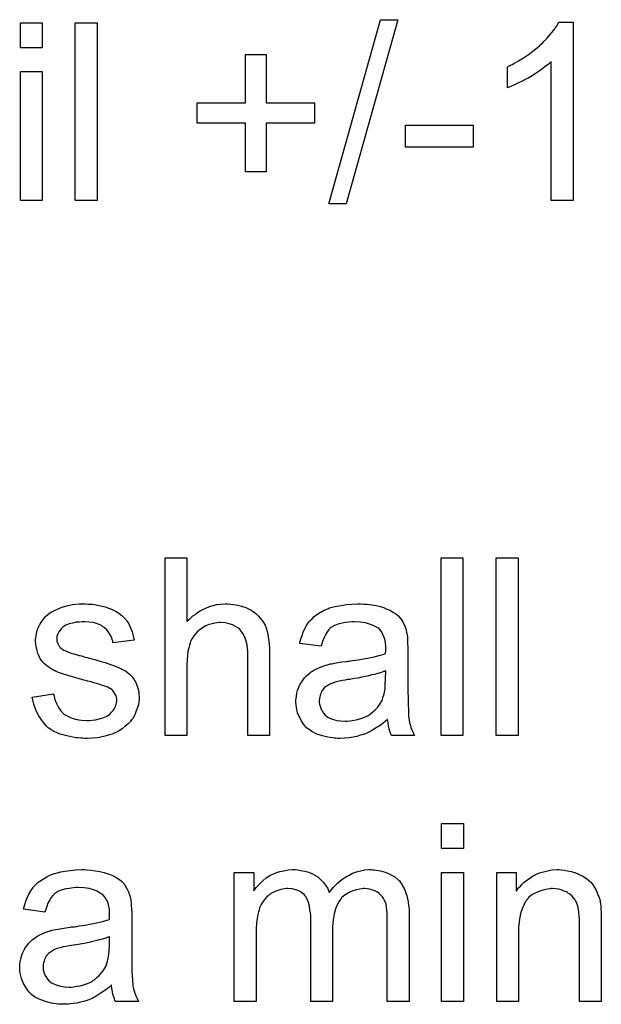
# Model space of a CAD drawing. Extents: x -1.7 to 9, y -2.8 to 5.2.
# Tile 194 of 227: x 5.634 to 5.896, y 2.791 to 3.234. Entities that reach past the tile are written whole.
import ezdxf

# ---------------------------------------------------------------- set-up
doc = ezdxf.new("R2010")
doc.units = 0
doc.layers.add('qfn32-50-23-b_document', color=1, linetype='CONTINUOUS')

msp = doc.modelspace()

# ---------------------------------------------------------------- linework, layer by layer
at = {"layer": 'qfn32-50-23-b_document', "color": 1}
for points in [[(5.644195, 3.221381), (5.634361, 3.221381), (5.634361, 3.232604), (5.644195, 3.232604), (5.644195, 3.221381)], [(5.668839, 3.152539), (5.659005, 3.152539), (5.659005, 3.232604), (5.668839, 3.232604), (5.668839, 3.152539)], [(5.781068, 3.151151), (5.773201, 3.151151), (5.796456, 3.233992), (5.804324, 3.233992), (5.781068, 3.151151)], [(5.883231, 3.152539), (5.873397, 3.152539), (5.873397, 3.215133), (5.873281, 3.215017), (5.872703, 3.214554), (5.872008, 3.21386), (5.870851, 3.21305), (5.869579, 3.212009), (5.867959, 3.210852), (5.866108, 3.209579), (5.864025, 3.208307), (5.863909, 3.208307), (5.863794, 3.208191), (5.8631, 3.207728), (5.861943, 3.20715), (5.860554, 3.206455), (5.858934, 3.205646), (5.857199, 3.204836), (5.855463, 3.204026), (5.853728, 3.203331), (5.853728, 3.212819), (5.853843, 3.212819), (5.854075, 3.21305), (5.854538, 3.213166), (5.855116, 3.213513), (5.85581, 3.21386), (5.85662, 3.214323), (5.858587, 3.21548), (5.860901, 3.216753), (5.863215, 3.218372), (5.865645, 3.220224), (5.868075, 3.222191), (5.86819, 3.222306), (5.868306, 3.222422), (5.868653, 3.222769), (5.869116, 3.223116), (5.870157, 3.224273), (5.871546, 3.225662), (5.872934, 3.227281), (5.874438, 3.229133), (5.875711, 3.230984), (5.876868, 3.232951), (5.883231, 3.232951), (5.883231, 3.152539)], [(5.74497, 3.196621), (5.766721, 3.196621), (5.766721, 3.187481), (5.74497, 3.187481), (5.74497, 3.165498), (5.735714, 3.165498), (5.735714, 3.187481), (5.713962, 3.187481), (5.713962, 3.196621), (5.735714, 3.196621), (5.735714, 3.218372), (5.74497, 3.218372), (5.74497, 3.196621)], [(5.644195, 3.152539), (5.634361, 3.152539), (5.634361, 3.210621), (5.644195, 3.210621), (5.644195, 3.152539)], [(5.838224, 3.176605), (5.807795, 3.176605), (5.807795, 3.186439), (5.838224, 3.186439), (5.838224, 3.176605)], [(5.709334, 2.963046), (5.70945, 2.963161), (5.709681, 2.963393), (5.710028, 2.96374), (5.710607, 2.964318), (5.711185, 2.964897), (5.711995, 2.965591), (5.713037, 2.966285), (5.714078, 2.967095), (5.715235, 2.967789), (5.716508, 2.968484), (5.719516, 2.969756), (5.721136, 2.970335), (5.722871, 2.970682), (5.724722, 2.970913), (5.726574, 2.971029), (5.727615, 2.971029), (5.728887, 2.970913), (5.730392, 2.970682), (5.732127, 2.97045), (5.733978, 2.969988), (5.735829, 2.969294), (5.737681, 2.968484), (5.737912, 2.968368), (5.738491, 2.968021), (5.739301, 2.967442), (5.740342, 2.966632), (5.741383, 2.965591), (5.74254, 2.964434), (5.743581, 2.963046), (5.744507, 2.961426), (5.744623, 2.961195), (5.744854, 2.960616), (5.745201, 2.959575), (5.745548, 2.958071), (5.745895, 2.956219), (5.746243, 2.954021), (5.746474, 2.95136), (5.74659, 2.948352), (5.74659, 2.911675), (5.736755, 2.911675), (5.736755, 2.948468), (5.736755, 2.948583), (5.736755, 2.948815), (5.736755, 2.949162), (5.736755, 2.949624), (5.736639, 2.950897), (5.736408, 2.952517), (5.735945, 2.954253), (5.735367, 2.955988), (5.734557, 2.957724), (5.733516, 2.959112), (5.7334, 2.959228), (5.732937, 2.95969), (5.732243, 2.960269), (5.731202, 2.960847), (5.729929, 2.961542), (5.728425, 2.962004), (5.726574, 2.962467), (5.724491, 2.962583), (5.723797, 2.962583), (5.722987, 2.962467), (5.72183, 2.962352), (5.720673, 2.962004), (5.719284, 2.961657), (5.717896, 2.961079), (5.716392, 2.960269), (5.716276, 2.960153), (5.715813, 2.959806), (5.715119, 2.959343), (5.714309, 2.958649), (5.713384, 2.957724), (5.712458, 2.956682), (5.711648, 2.95541), (5.710954, 2.954021), (5.710838, 2.95379), (5.710723, 2.953327), (5.710491, 2.952401), (5.710144, 2.951244), (5.709797, 2.94974), (5.709566, 2.947889), (5.70945, 2.945806), (5.709334, 2.943377), (5.709334, 2.911675), (5.6995, 2.911675), (5.6995, 2.991739), (5.709334, 2.991739), (5.709334, 2.963046)], [(5.833596, 2.911675), (5.823761, 2.911675), (5.823761, 2.991739), (5.833596, 2.991739), (5.833596, 2.911675)], [(5.858471, 2.911675), (5.848637, 2.911675), (5.848637, 2.991739), (5.858471, 2.991739), (5.858471, 2.911675)], [(5.664905, 2.970913), (5.666641, 2.970798), (5.668492, 2.970566), (5.670459, 2.970103), (5.672542, 2.969641), (5.674508, 2.968946), (5.674624, 2.968946), (5.67474, 2.968831), (5.675318, 2.968599), (5.676244, 2.968137), (5.677401, 2.967558), (5.678674, 2.966748), (5.679946, 2.965823), (5.681103, 2.964781), (5.682145, 2.963624), (5.68226, 2.963508), (5.682492, 2.963046), (5.682955, 2.962236), (5.683533, 2.96131), (5.684112, 2.959922), (5.68469, 2.958418), (5.685153, 2.956682), (5.685616, 2.954715), (5.676013, 2.953443), (5.676013, 2.953674), (5.675897, 2.954137), (5.675666, 2.954947), (5.675318, 2.955988), (5.67474, 2.957029), (5.674046, 2.958186), (5.673236, 2.959343), (5.672079, 2.960385), (5.671963, 2.9605), (5.6715, 2.960732), (5.670806, 2.961195), (5.669765, 2.961657), (5.668608, 2.96212), (5.667104, 2.962583), (5.665252, 2.962814), (5.663286, 2.96293), (5.662129, 2.96293), (5.660972, 2.962814), (5.659467, 2.962699), (5.657963, 2.962352), (5.656344, 2.962004), (5.65484, 2.961426), (5.653567, 2.960616), (5.653451, 2.9605), (5.653104, 2.960269), (5.652641, 2.959806), (5.652178, 2.959112), (5.6516, 2.958418), (5.651137, 2.957492), (5.65079, 2.956451), (5.650674, 2.95541), (5.650674, 2.955294), (5.650674, 2.955062), (5.65079, 2.954715), (5.65079, 2.954253), (5.651137, 2.953095), (5.651831, 2.951939), (5.651947, 2.951823), (5.652063, 2.951707), (5.652294, 2.95136), (5.652757, 2.951013), (5.65322, 2.950666), (5.653914, 2.950203), (5.654724, 2.949856), (5.655649, 2.949393), (5.655765, 2.949393), (5.655997, 2.949277), (5.656459, 2.949162), (5.657269, 2.948815), (5.658426, 2.948468), (5.65993, 2.94812), (5.660856, 2.947773), (5.661897, 2.947542), (5.663054, 2.947195), (5.664327, 2.946848), (5.664443, 2.946848), (5.66479, 2.946732), (5.665368, 2.946616), (5.666062, 2.946385), (5.666872, 2.946153), (5.667914, 2.945922), (5.670112, 2.945228), (5.672542, 2.944534), (5.674971, 2.943724), (5.67717, 2.942914), (5.678095, 2.942567), (5.678905, 2.94222), (5.679136, 2.942104), (5.679599, 2.941873), (5.680293, 2.941526), (5.681335, 2.940947), (5.682376, 2.940253), (5.683417, 2.939327), (5.684459, 2.938286), (5.685384, 2.937129), (5.6855, 2.937013), (5.685731, 2.93655), (5.686194, 2.935856), (5.686657, 2.934815), (5.687004, 2.933542), (5.687467, 2.932154), (5.687698, 2.930534), (5.687814, 2.928683), (5.687814, 2.928451), (5.687814, 2.927873), (5.687698, 2.926947), (5.687467, 2.925675), (5.68712, 2.924286), (5.686541, 2.922782), (5.685847, 2.921047), (5.684922, 2.919427), (5.684806, 2.919195), (5.684343, 2.918733), (5.683765, 2.917923), (5.682839, 2.916997), (5.681566, 2.915956), (5.680178, 2.914799), (5.678558, 2.913758), (5.676591, 2.912716), (5.676475, 2.912716), (5.67636, 2.912601), (5.675666, 2.912369), (5.674508, 2.912022), (5.673004, 2.911559), (5.671153, 2.911096), (5.669071, 2.910749), (5.666872, 2.910518), (5.664327, 2.910402), (5.663286, 2.910402), (5.662476, 2.910518), (5.66155, 2.910518), (5.660393, 2.910634), (5.659236, 2.910749), (5.657963, 2.910981), (5.655187, 2.911559), (5.652294, 2.912369), (5.649517, 2.913526), (5.648245, 2.91422), (5.647088, 2.91503), (5.646972, 2.915146), (5.646856, 2.915262), (5.646162, 2.915956), (5.645121, 2.916997), (5.643964, 2.918617), (5.642691, 2.920584), (5.641418, 2.922898), (5.640377, 2.92579), (5.639567, 2.92903), (5.649286, 2.930534), (5.649286, 2.930418), (5.649286, 2.930303), (5.649517, 2.929608), (5.649749, 2.928451), (5.650212, 2.927179), (5.65079, 2.92579), (5.651484, 2.924286), (5.652525, 2.922782), (5.653798, 2.921509), (5.65403, 2.921394), (5.654492, 2.921047), (5.655418, 2.920584), (5.656575, 2.920005), (5.658079, 2.919427), (5.659815, 2.918964), (5.661897, 2.918617), (5.664327, 2.918501), (5.665484, 2.918501), (5.666641, 2.918617), (5.668145, 2.918848), (5.669765, 2.919195), (5.6715, 2.919658), (5.673004, 2.920237), (5.674393, 2.921162), (5.674508, 2.921278), (5.674971, 2.921625), (5.675434, 2.922204), (5.676128, 2.923014), (5.676707, 2.923939), (5.677285, 2.925096), (5.677632, 2.926253), (5.677748, 2.927642), (5.677748, 2.927757), (5.677748, 2.92822), (5.677632, 2.928798), (5.677401, 2.929608), (5.677054, 2.930418), (5.676475, 2.931228), (5.675781, 2.932154), (5.67474, 2.932848), (5.674624, 2.932964), (5.674277, 2.933079), (5.673699, 2.933427), (5.672773, 2.933774), (5.671385, 2.934236), (5.670575, 2.934584), (5.669649, 2.934815), (5.668608, 2.935162), (5.667451, 2.935509), (5.666178, 2.935856), (5.664674, 2.936203), (5.664558, 2.936203), (5.664211, 2.936319), (5.663633, 2.936435), (5.662939, 2.936666), (5.662013, 2.936898), (5.660972, 2.937245), (5.658773, 2.937823), (5.656228, 2.938633), (5.653798, 2.939327), (5.651484, 2.940137), (5.650443, 2.9406), (5.649633, 2.940947), (5.649402, 2.941063), (5.648939, 2.941294), (5.648245, 2.941757), (5.647319, 2.942335), (5.646278, 2.943145), (5.645236, 2.944071), (5.644195, 2.945112), (5.64327, 2.946385), (5.643154, 2.946501), (5.642922, 2.946963), (5.642575, 2.947773), (5.642228, 2.948699), (5.641881, 2.949856), (5.641534, 2.951244), (5.641303, 2.952633), (5.641187, 2.954253), (5.641187, 2.954484), (5.641187, 2.954947), (5.641303, 2.955641), (5.641418, 2.956682), (5.64165, 2.957724), (5.641881, 2.958996), (5.642344, 2.960153), (5.642922, 2.961426), (5.643038, 2.961542), (5.64327, 2.962004), (5.643617, 2.962583), (5.644195, 2.963393), (5.644889, 2.964203), (5.645699, 2.965244), (5.646625, 2.96617), (5.647782, 2.966979), (5.647898, 2.967095), (5.648245, 2.967211), (5.648707, 2.967558), (5.649402, 2.967905), (5.650327, 2.968368), (5.651368, 2.968831), (5.652641, 2.969294), (5.65403, 2.969756), (5.654261, 2.969872), (5.654724, 2.969988), (5.655534, 2.970219), (5.656575, 2.97045), (5.657848, 2.970682), (5.659236, 2.970798), (5.660856, 2.971029), (5.663633, 2.971029), (5.664905, 2.970913)], [(5.78882, 2.970913), (5.790556, 2.970798), (5.792523, 2.970566), (5.794489, 2.970219), (5.796456, 2.969756), (5.798307, 2.969178), (5.798539, 2.969062), (5.799117, 2.968831), (5.799927, 2.968484), (5.800969, 2.968021), (5.802126, 2.967327), (5.803283, 2.966632), (5.804324, 2.965707), (5.805249, 2.964781), (5.805365, 2.964666), (5.805597, 2.964318), (5.805944, 2.96374), (5.806407, 2.963046), (5.806985, 2.962004), (5.807448, 2.960963), (5.807911, 2.95969), (5.808258, 2.958186), (5.808258, 2.958071), (5.808373, 2.957724), (5.808489, 2.957029), (5.808605, 2.956104), (5.808605, 2.954831), (5.808721, 2.953327), (5.808836, 2.95136), (5.808836, 2.949162), (5.808836, 2.935972), (5.808836, 2.935856), (5.808836, 2.935393), (5.808836, 2.934699), (5.808836, 2.933774), (5.808836, 2.932732), (5.808836, 2.93146), (5.808952, 2.928683), (5.808952, 2.92579), (5.809068, 2.922898), (5.809183, 2.921625), (5.809183, 2.920468), (5.809299, 2.919427), (5.809415, 2.918617), (5.809415, 2.918501), (5.80953, 2.918038), (5.809646, 2.917344), (5.809993, 2.916419), (5.810225, 2.915377), (5.810687, 2.91422), (5.811266, 2.912948), (5.811844, 2.911675), (5.801547, 2.911675), (5.801431, 2.911791), (5.801316, 2.912253), (5.801084, 2.912832), (5.800737, 2.913758), (5.80039, 2.914799), (5.800159, 2.916072), (5.799927, 2.91746), (5.799696, 2.918964), (5.79958, 2.918964), (5.799465, 2.918733), (5.79877, 2.918154), (5.797729, 2.917344), (5.796341, 2.916303), (5.794605, 2.915262), (5.79287, 2.914105), (5.791018, 2.913063), (5.789051, 2.912253), (5.78882, 2.912138), (5.788126, 2.912022), (5.787085, 2.911675), (5.785812, 2.911328), (5.784192, 2.910981), (5.782341, 2.910749), (5.780258, 2.910518), (5.778176, 2.910402), (5.77725, 2.910402), (5.776556, 2.910518), (5.775746, 2.910518), (5.77482, 2.910634), (5.772738, 2.910981), (5.770424, 2.911559), (5.767878, 2.912369), (5.765564, 2.913526), (5.763482, 2.91503), (5.76325, 2.915262), (5.762672, 2.91584), (5.761862, 2.916881), (5.760936, 2.91827), (5.760011, 2.920005), (5.759201, 2.921972), (5.758622, 2.924402), (5.758507, 2.925559), (5.758391, 2.926947), (5.758391, 2.927179), (5.758391, 2.927642), (5.758507, 2.928451), (5.758622, 2.929493), (5.758854, 2.930765), (5.759201, 2.932038), (5.759664, 2.933427), (5.760242, 2.934699), (5.760358, 2.934815), (5.760589, 2.935278), (5.761052, 2.935972), (5.761631, 2.936782), (5.762325, 2.937707), (5.76325, 2.938633), (5.764176, 2.939559), (5.765333, 2.940369), (5.765449, 2.940484), (5.765912, 2.940716), (5.76649, 2.941178), (5.767416, 2.941641), (5.768457, 2.942104), (5.76973, 2.942682), (5.771002, 2.943145), (5.772506, 2.943608), (5.772622, 2.943608), (5.773085, 2.943724), (5.773779, 2.943955), (5.774705, 2.944071), (5.775862, 2.944302), (5.777366, 2.944534), (5.779101, 2.944881), (5.781184, 2.945112), (5.7813, 2.945112), (5.781762, 2.945228), (5.782341, 2.945228), (5.783151, 2.945344), (5.784076, 2.945459), (5.785233, 2.945691), (5.786506, 2.945806), (5.787895, 2.946038), (5.790671, 2.946616), (5.79368, 2.947195), (5.796341, 2.947889), (5.797613, 2.948236), (5.79877, 2.948583), (5.79877, 2.948699), (5.79877, 2.94893), (5.798886, 2.949624), (5.798886, 2.950434), (5.798886, 2.950897), (5.798886, 2.951129), (5.798886, 2.951244), (5.798886, 2.95136), (5.798886, 2.952054), (5.79877, 2.953211), (5.798539, 2.954484), (5.798192, 2.955872), (5.797613, 2.957261), (5.796919, 2.958533), (5.795993, 2.959575), (5.795878, 2.95969), (5.795299, 2.960153), (5.794374, 2.960616), (5.793217, 2.96131), (5.791597, 2.961889), (5.789746, 2.962467), (5.787432, 2.962814), (5.784771, 2.96293), (5.783614, 2.96293), (5.782457, 2.962814), (5.780837, 2.962583), (5.779217, 2.962352), (5.777481, 2.961889), (5.775862, 2.96131), (5.774473, 2.9605), (5.774358, 2.960385), (5.773895, 2.960037), (5.773316, 2.959459), (5.772622, 2.958533), (5.771928, 2.957376), (5.771118, 2.955872), (5.770424, 2.954021), (5.76973, 2.951939), (5.760127, 2.953211), (5.760127, 2.953327), (5.760242, 2.953443), (5.760242, 2.95379), (5.760358, 2.954253), (5.760705, 2.955294), (5.761168, 2.956798), (5.761746, 2.958302), (5.76244, 2.959922), (5.763366, 2.961542), (5.764407, 2.963046), (5.764523, 2.963161), (5.764986, 2.963624), (5.76568, 2.964318), (5.766606, 2.965244), (5.767878, 2.96617), (5.769382, 2.967095), (5.771118, 2.968137), (5.773085, 2.968946), (5.773201, 2.968946), (5.773316, 2.969062), (5.773663, 2.969178), (5.774126, 2.969294), (5.775283, 2.969641), (5.776903, 2.969988), (5.778754, 2.970335), (5.781068, 2.970682), (5.783498, 2.970913), (5.786275, 2.971029), (5.787547, 2.971029), (5.78882, 2.970913)], [(5.798886, 2.940831), (5.79877, 2.940831), (5.798655, 2.940716), (5.798307, 2.9406), (5.797845, 2.940484), (5.797266, 2.940253), (5.796572, 2.940021), (5.795762, 2.93979), (5.794837, 2.939559), (5.793795, 2.939211), (5.792523, 2.93898), (5.79125, 2.938633), (5.789746, 2.938286), (5.788126, 2.937939), (5.786506, 2.937592), (5.784655, 2.93736), (5.782688, 2.937013), (5.782457, 2.937013), (5.781762, 2.936898), (5.780605, 2.936666), (5.779333, 2.936435), (5.777944, 2.936203), (5.776556, 2.935856), (5.775283, 2.935509), (5.774126, 2.935046), (5.774011, 2.935046), (5.773663, 2.934815), (5.773201, 2.934584), (5.772738, 2.934236), (5.771349, 2.933311), (5.770192, 2.931922), (5.770192, 2.931807), (5.769961, 2.931575), (5.769845, 2.931113), (5.769614, 2.930534), (5.769382, 2.92984), (5.769151, 2.929146), (5.769035, 2.92822), (5.76892, 2.927294), (5.76892, 2.927179), (5.76892, 2.9266), (5.769035, 2.925906), (5.769267, 2.92498), (5.769614, 2.923939), (5.770192, 2.922898), (5.770887, 2.921741), (5.771812, 2.9207), (5.771928, 2.920584), (5.772391, 2.920352), (5.773085, 2.91989), (5.774011, 2.919427), (5.775283, 2.918964), (5.776787, 2.918501), (5.778523, 2.91827), (5.780605, 2.918154), (5.781531, 2.918154), (5.782688, 2.91827), (5.783961, 2.918501), (5.785581, 2.918733), (5.7872, 2.919195), (5.788936, 2.919774), (5.790671, 2.920584), (5.790903, 2.9207), (5.791365, 2.921047), (5.792175, 2.921625), (5.793101, 2.922435), (5.794142, 2.923361), (5.795299, 2.924518), (5.796225, 2.925906), (5.79715, 2.92741), (5.797266, 2.927526), (5.797382, 2.927989), (5.797613, 2.928798), (5.79796, 2.92984), (5.798307, 2.931228), (5.798539, 2.932848), (5.798655, 2.934815), (5.79877, 2.937129), (5.798886, 2.940831)], [(5.833827, 2.860836), (5.823993, 2.860836), (5.823993, 2.872059), (5.833827, 2.872059), (5.833827, 2.860836)], [(5.664443, 2.851233), (5.666178, 2.851117), (5.668145, 2.850886), (5.670112, 2.850539), (5.672079, 2.850076), (5.67393, 2.849498), (5.674161, 2.849382), (5.67474, 2.849151), (5.67555, 2.848803), (5.676591, 2.848341), (5.677748, 2.847646), (5.678905, 2.846952), (5.679946, 2.846027), (5.680872, 2.845101), (5.680988, 2.844985), (5.681219, 2.844638), (5.681566, 2.84406), (5.682029, 2.843366), (5.682608, 2.842324), (5.68307, 2.841283), (5.683533, 2.84001), (5.68388, 2.838506), (5.68388, 2.83839), (5.683996, 2.838043), (5.684112, 2.837349), (5.684227, 2.836424), (5.684227, 2.835151), (5.684343, 2.833647), (5.684459, 2.83168), (5.684459, 2.829482), (5.684459, 2.816292), (5.684459, 2.816176), (5.684459, 2.815713), (5.684459, 2.815019), (5.684459, 2.814093), (5.684459, 2.813052), (5.684459, 2.81178), (5.684574, 2.809003), (5.684574, 2.80611), (5.68469, 2.803218), (5.684806, 2.801945), (5.684806, 2.800788), (5.684922, 2.799747), (5.685037, 2.798937), (5.685037, 2.798821), (5.685153, 2.798358), (5.685269, 2.797664), (5.685616, 2.796738), (5.685847, 2.795697), (5.68631, 2.79454), (5.686888, 2.793267), (5.687467, 2.791995), (5.67717, 2.791995), (5.677054, 2.79211), (5.676938, 2.792573), (5.676707, 2.793152), (5.67636, 2.794077), (5.676013, 2.795119), (5.675781, 2.796391), (5.67555, 2.79778), (5.675318, 2.799284), (5.675203, 2.799284), (5.675087, 2.799052), (5.674393, 2.798474), (5.673351, 2.797664), (5.671963, 2.796623), (5.670228, 2.795581), (5.668492, 2.794425), (5.666641, 2.793383), (5.664674, 2.792573), (5.664443, 2.792458), (5.663748, 2.792342), (5.662707, 2.791995), (5.661434, 2.791648), (5.659815, 2.791301), (5.657963, 2.791069), (5.655881, 2.790838), (5.653798, 2.790722), (5.652873, 2.790722), (5.652178, 2.790838), (5.651368, 2.790838), (5.650443, 2.790954), (5.64836, 2.791301), (5.646046, 2.791879), (5.643501, 2.792689), (5.641187, 2.793846), (5.639104, 2.79535), (5.638873, 2.795581), (5.638294, 2.79616), (5.637484, 2.797201), (5.636559, 2.79859), (5.635633, 2.800325), (5.634823, 2.802292), (5.634245, 2.804722), (5.634129, 2.805879), (5.634014, 2.807267), (5.634014, 2.807499), (5.634014, 2.807961), (5.634129, 2.808771), (5.634245, 2.809813), (5.634476, 2.811085), (5.634823, 2.812358), (5.635286, 2.813746), (5.635865, 2.815019), (5.63598, 2.815135), (5.636212, 2.815598), (5.636675, 2.816292), (5.637253, 2.817102), (5.637947, 2.818027), (5.638873, 2.818953), (5.639798, 2.819878), (5.640956, 2.820688), (5.641071, 2.820804), (5.641534, 2.821035), (5.642113, 2.821498), (5.643038, 2.821961), (5.644079, 2.822424), (5.645352, 2.823002), (5.646625, 2.823465), (5.648129, 2.823928), (5.648245, 2.823928), (5.648707, 2.824044), (5.649402, 2.824275), (5.650327, 2.824391), (5.651484, 2.824622), (5.652988, 2.824854), (5.654724, 2.825201), (5.656806, 2.825432), (5.656922, 2.825432), (5.657385, 2.825548), (5.657963, 2.825548), (5.658773, 2.825664), (5.659699, 2.825779), (5.660856, 2.826011), (5.662129, 2.826126), (5.663517, 2.826358), (5.666294, 2.826936), (5.669302, 2.827515), (5.671963, 2.828209), (5.673236, 2.828556), (5.674393, 2.828903), (5.674393, 2.829019), (5.674393, 2.82925), (5.674508, 2.829944), (5.674508, 2.830754), (5.674508, 2.831217), (5.674508, 2.831448), (5.674508, 2.831564), (5.674508, 2.83168), (5.674508, 2.832374), (5.674393, 2.833531), (5.674161, 2.834804), (5.673814, 2.836192), (5.673236, 2.837581), (5.672542, 2.838853), (5.671616, 2.839895), (5.6715, 2.84001), (5.670922, 2.840473), (5.669996, 2.840936), (5.668839, 2.84163), (5.667219, 2.842209), (5.665368, 2.842787), (5.663054, 2.843134), (5.660393, 2.84325), (5.659236, 2.84325), (5.658079, 2.843134), (5.656459, 2.842903), (5.65484, 2.842671), (5.653104, 2.842209), (5.651484, 2.84163), (5.650096, 2.84082), (5.64998, 2.840704), (5.649517, 2.840357), (5.648939, 2.839779), (5.648245, 2.838853), (5.64755, 2.837696), (5.64674, 2.836192), (5.646046, 2.834341), (5.645352, 2.832258), (5.635749, 2.833531), (5.635749, 2.833647), (5.635865, 2.833762), (5.635865, 2.83411), (5.63598, 2.834572), (5.636328, 2.835614), (5.63679, 2.837118), (5.637369, 2.838622), (5.638063, 2.840242), (5.638989, 2.841861), (5.64003, 2.843366), (5.640146, 2.843481), (5.640608, 2.843944), (5.641303, 2.844638), (5.642228, 2.845564), (5.643501, 2.84649), (5.645005, 2.847415), (5.64674, 2.848456), (5.648707, 2.849266), (5.648823, 2.849266), (5.648939, 2.849382), (5.649286, 2.849498), (5.649749, 2.849613), (5.650906, 2.849961), (5.652525, 2.850308), (5.654377, 2.850655), (5.656691, 2.851002), (5.65912, 2.851233), (5.661897, 2.851349), (5.66317, 2.851349), (5.664443, 2.851233)], [(5.79287, 2.851233), (5.79368, 2.851233), (5.794489, 2.851117), (5.796456, 2.85077), (5.798539, 2.850192), (5.800737, 2.849266), (5.802935, 2.848109), (5.804787, 2.84649), (5.805018, 2.846258), (5.805481, 2.845564), (5.806291, 2.844523), (5.806638, 2.843713), (5.807101, 2.842903), (5.807564, 2.841861), (5.807911, 2.84082), (5.808373, 2.839663), (5.808721, 2.838275), (5.808952, 2.836886), (5.809183, 2.835267), (5.809415, 2.833647), (5.809415, 2.831796), (5.809415, 2.791995), (5.79958, 2.791995), (5.79958, 2.82844), (5.79958, 2.828556), (5.79958, 2.828672), (5.79958, 2.829366), (5.79958, 2.830407), (5.799465, 2.83168), (5.799349, 2.833068), (5.799233, 2.834457), (5.799002, 2.835845), (5.798655, 2.836886), (5.798655, 2.837002), (5.798423, 2.837349), (5.798192, 2.837812), (5.797845, 2.83839), (5.797382, 2.839085), (5.796803, 2.839779), (5.796109, 2.840473), (5.795184, 2.841167), (5.795068, 2.841283), (5.794721, 2.841399), (5.794258, 2.84163), (5.793448, 2.841977), (5.792638, 2.842324), (5.791597, 2.842556), (5.790556, 2.842671), (5.789283, 2.842787), (5.788704, 2.842787), (5.788242, 2.842671), (5.787085, 2.842556), (5.785696, 2.842324), (5.784076, 2.841746), (5.782341, 2.841052), (5.780605, 2.84001), (5.778986, 2.838622), (5.77887, 2.83839), (5.778407, 2.837812), (5.777713, 2.836886), (5.777019, 2.835498), (5.776209, 2.833647), (5.77563, 2.831448), (5.775167, 2.828787), (5.774936, 2.825664), (5.774936, 2.791995), (5.765102, 2.791995), (5.765102, 2.829597), (5.765102, 2.829713), (5.765102, 2.829944), (5.765102, 2.830176), (5.765102, 2.830639), (5.764986, 2.831911), (5.764755, 2.8333), (5.764523, 2.834919), (5.76406, 2.836539), (5.763482, 2.838043), (5.762672, 2.839432), (5.762556, 2.839548), (5.762209, 2.84001), (5.761631, 2.840473), (5.760821, 2.841167), (5.759779, 2.841746), (5.758391, 2.842324), (5.756771, 2.842671), (5.754804, 2.842787), (5.75411, 2.842787), (5.7533, 2.842671), (5.752375, 2.842556), (5.751218, 2.842209), (5.749829, 2.841861), (5.748556, 2.841283), (5.747168, 2.840589), (5.747052, 2.840473), (5.74659, 2.840126), (5.746011, 2.839663), (5.745201, 2.838969), (5.744391, 2.838043), (5.743581, 2.836886), (5.742771, 2.835614), (5.742077, 2.83411), (5.741962, 2.833878), (5.741846, 2.8333), (5.741614, 2.832374), (5.741267, 2.831101), (5.74092, 2.829366), (5.740689, 2.827283), (5.740573, 2.824854), (5.740458, 2.822077), (5.740458, 2.791995), (5.730623, 2.791995), (5.730623, 2.850076), (5.739416, 2.850076), (5.739416, 2.841746), (5.739532, 2.841977), (5.739879, 2.84244), (5.740573, 2.84325), (5.741383, 2.844175), (5.742424, 2.845332), (5.743697, 2.84649), (5.745086, 2.847646), (5.746705, 2.848688), (5.746937, 2.848803), (5.747515, 2.849151), (5.748441, 2.849498), (5.749713, 2.850076), (5.751218, 2.850539), (5.752953, 2.850886), (5.75492, 2.851233), (5.757003, 2.851349), (5.758044, 2.851349), (5.759317, 2.851233), (5.760705, 2.851002), (5.76244, 2.850655), (5.764176, 2.850192), (5.765912, 2.849498), (5.767531, 2.848572), (5.767763, 2.848456), (5.768225, 2.848109), (5.76892, 2.847531), (5.769845, 2.846605), (5.770771, 2.845564), (5.771812, 2.844291), (5.772738, 2.842787), (5.773432, 2.841052), (5.773548, 2.841167), (5.773779, 2.841514), (5.774126, 2.841977), (5.774705, 2.842671), (5.775399, 2.843481), (5.776209, 2.844291), (5.777134, 2.845217), (5.778291, 2.846258), (5.779564, 2.847184), (5.780837, 2.848109), (5.782341, 2.848919), (5.783961, 2.849729), (5.785696, 2.850423), (5.787547, 2.850886), (5.789399, 2.851233), (5.791481, 2.851349), (5.792291, 2.851349), (5.79287, 2.851233)], [(5.877909, 2.851233), (5.879182, 2.851117), (5.880686, 2.850886), (5.882306, 2.850539), (5.884041, 2.850076), (5.885661, 2.849382), (5.885892, 2.849266), (5.886355, 2.849035), (5.887165, 2.848688), (5.888091, 2.848109), (5.889248, 2.847415), (5.890289, 2.84649), (5.89133, 2.845564), (5.892256, 2.844407), (5.892372, 2.844291), (5.892603, 2.843828), (5.89295, 2.84325), (5.893529, 2.84244), (5.893991, 2.841283), (5.894454, 2.840126), (5.895033, 2.838738), (5.89538, 2.837233), (5.89538, 2.837118), (5.895495, 2.836655), (5.895611, 2.835961), (5.895727, 2.835035), (5.895727, 2.833647), (5.895843, 2.832027), (5.895958, 2.83006), (5.895958, 2.82763), (5.895958, 2.791995), (5.886124, 2.791995), (5.886124, 2.827168), (5.886124, 2.827283), (5.886124, 2.827399), (5.886124, 2.828209), (5.886124, 2.82925), (5.886008, 2.830523), (5.885892, 2.832027), (5.885661, 2.833531), (5.885314, 2.834919), (5.884967, 2.836192), (5.884967, 2.836308), (5.884735, 2.836655), (5.884388, 2.837233), (5.884041, 2.837928), (5.883463, 2.838622), (5.882769, 2.839432), (5.881843, 2.840242), (5.880802, 2.840936), (5.880686, 2.841052), (5.880339, 2.841283), (5.879645, 2.841514), (5.878835, 2.841861), (5.877909, 2.842209), (5.876752, 2.842556), (5.875364, 2.842671), (5.873975, 2.842787), (5.873397, 2.842787), (5.872934, 2.842671), (5.871777, 2.842556), (5.870273, 2.842324), (5.868653, 2.841746), (5.866802, 2.841052), (5.864951, 2.840126), (5.863215, 2.838738), (5.862984, 2.838506), (5.862521, 2.837928), (5.862174, 2.837465), (5.861827, 2.836886), (5.861364, 2.836192), (5.861017, 2.835382), (5.860554, 2.834457), (5.860091, 2.8333), (5.859744, 2.832027), (5.859397, 2.830639), (5.859166, 2.829135), (5.858934, 2.827515), (5.858703, 2.825548), (5.858703, 2.823581), (5.858703, 2.791995), (5.848868, 2.791995), (5.848868, 2.850076), (5.857662, 2.850076), (5.857662, 2.841746), (5.857777, 2.841861), (5.858009, 2.842209), (5.858356, 2.842671), (5.858819, 2.84325), (5.859513, 2.843944), (5.860323, 2.844754), (5.861248, 2.84568), (5.862405, 2.846605), (5.863562, 2.847415), (5.864951, 2.848341), (5.866455, 2.849151), (5.868075, 2.849845), (5.869926, 2.850423), (5.871777, 2.850886), (5.87386, 2.851233), (5.876058, 2.851349), (5.876984, 2.851349), (5.877909, 2.851233)], [(5.833827, 2.791995), (5.823993, 2.791995), (5.823993, 2.850076), (5.833827, 2.850076), (5.833827, 2.791995)], [(5.674508, 2.821151), (5.674393, 2.821151), (5.674277, 2.821035), (5.67393, 2.82092), (5.673467, 2.820804), (5.672889, 2.820573), (5.672194, 2.820341), (5.671385, 2.82011), (5.670459, 2.819878), (5.669418, 2.819531), (5.668145, 2.8193), (5.666872, 2.818953), (5.665368, 2.818606), (5.663748, 2.818259), (5.662129, 2.817912), (5.660277, 2.81768), (5.65831, 2.817333), (5.658079, 2.817333), (5.657385, 2.817217), (5.656228, 2.816986), (5.654955, 2.816755), (5.653567, 2.816523), (5.652178, 2.816176), (5.650906, 2.815829), (5.649749, 2.815366), (5.649633, 2.815366), (5.649286, 2.815135), (5.648823, 2.814903), (5.64836, 2.814556), (5.646972, 2.813631), (5.645815, 2.812242), (5.645815, 2.812127), (5.645583, 2.811895), (5.645468, 2.811432), (5.645236, 2.810854), (5.645005, 2.81016), (5.644774, 2.809465), (5.644658, 2.80854), (5.644542, 2.807614), (5.644542, 2.807499), (5.644542, 2.80692), (5.644658, 2.806226), (5.644889, 2.8053), (5.645236, 2.804259), (5.645815, 2.803218), (5.646509, 2.802061), (5.647435, 2.801019), (5.64755, 2.800904), (5.648013, 2.800672), (5.648707, 2.800209), (5.649633, 2.799747), (5.650906, 2.799284), (5.65241, 2.798821), (5.654145, 2.79859), (5.656228, 2.798474), (5.657154, 2.798474), (5.65831, 2.79859), (5.659583, 2.798821), (5.661203, 2.799052), (5.662823, 2.799515), (5.664558, 2.800094), (5.666294, 2.800904), (5.666525, 2.801019), (5.666988, 2.801367), (5.667798, 2.801945), (5.668724, 2.802755), (5.669765, 2.80368), (5.670922, 2.804838), (5.671847, 2.806226), (5.672773, 2.80773), (5.672889, 2.807846), (5.673004, 2.808309), (5.673236, 2.809118), (5.673583, 2.81016), (5.67393, 2.811548), (5.674161, 2.813168), (5.674277, 2.815135), (5.674393, 2.817449), (5.674508, 2.821151)]]:
    msp.add_lwpolyline(points, dxfattribs=at)

doc.saveas('drawing.dxf')
